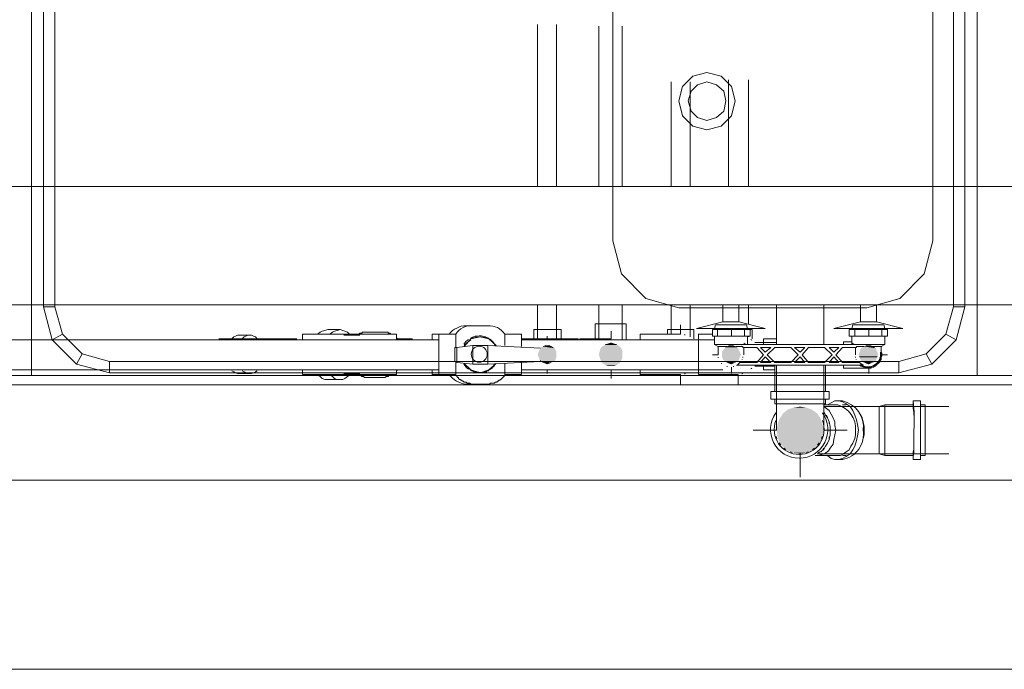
# Model space of a CAD drawing. Header units: millimetres. Extents: x 352 to 350573, y -22 to 37733.
# Tile 65 of 214: x 52461 to 54542, y 7552 to 8925. Entities that reach past the tile are written whole.
import ezdxf

# ---------------------------------------------------------------- set-up
doc = ezdxf.new("R2010")
doc.units = ezdxf.units.MM
for name, color, linetype, true_color in [('PDF$_83$-$Floor$Plan$-$В_Этаж$01_Сводный$A-DETL-MBND', 7, 'Continuous', 0xdd3700), ('PDF$_83$-$Floor$Plan$-$В_Этаж$01_Сводный$P-PIPE-CNTR', 150, 'Continuous', 0x007fff), ('PDF$_83$new_ifc_RVT-1-В_Этаж$01_Сводный$A-WALL', 7, 'Continuous', 0xdddd6e), ('PDF$_83$new_ifc_RVT-1-В_Этаж$01_Сводный$I-FURN', 7, 'Continuous', 0xbababa)]:
    doc.layers.add(name, color=color, linetype=linetype, true_color=true_color)
for name, color, linetype in [('PDF$_83$-$Floor$Plan$-$В_Этаж$01_Сводный$M-EQPM', 2, 'Continuous'), ('PDF$_83$-$Floor$Plan$-$В_Этаж$01_Сводный$M-HVAC-DUCT', 5, 'Continuous'), ('PDF$_83$-$Floor$Plan$-$В_Этаж$01_Сводный$P-PIPE', 3, 'Continuous')]:
    doc.layers.add(name, color=color, linetype=linetype)

msp = doc.modelspace()

# ---------------------------------------------------------------- linework, layer by layer
at = {"layer": 'PDF$_83$-$Floor$Plan$-$В_Этаж$01_Сводный$A-DETL-MBND', "color": 220, "lineweight": 0, "true_color": 0xff00bf}
for points in [[(53555.8, 8914.6), (53555.8, 8572.5)], [(53595.5, 8572.5), (53595.5, 8914.6)], [(53555.8, 8321.9), (53555.8, 8250.3)], [(53595.5, 8250.3), (53595.5, 8321.9)], [(53605.5, 8250.3), (53605.5, 8270.1), (53575.7, 8270.1), (53547.8, 8270.1), (53547.8, 8250.3)]]:
    msp.add_lwpolyline(points, dxfattribs=at)
at = {"layer": 'PDF$_83$-$Floor$Plan$-$В_Этаж$01_Сводный$A-DETL-MBND', "color": 150, "lineweight": 0, "true_color": 0x007fff}
for points in [[(53685.1, 8910.7), (53685.1, 8572.5)], [(53734.8, 8572.5), (53734.8, 8910.7)], [(53685.1, 8321.9), (53685.1, 8250.3)], [(53734.8, 8248.3), (53734.8, 8321.9)], [(53742.7, 8248.3), (53742.7, 8282.1), (53710.9, 8282.1), (53677.1, 8282.1), (53677.1, 8250.3)], [(53718.9, 8184.6), (53716.9, 8184.6), (53714.9, 8184.6), (53712.9, 8184.6), (53710.9, 8184.6)]]:
    msp.add_lwpolyline(points, dxfattribs=at)
at = {"layer": 'PDF$_83$-$Floor$Plan$-$В_Этаж$01_Сводный$A-DETL-MBND', "color": 5, "lineweight": 0}
for points in [[(53838.2, 8793.3), (53838.2, 8572.5)], [(53878, 8572.5), (53878, 8793.3)], [(53838.2, 8321.9), (53838.2, 8260.2)], [(53878, 8254.2), (53878, 8321.9)], [(53886, 8250.3), (53886, 8270.1), (53858.1, 8270.1), (53830.3, 8270.1), (53830.3, 8260.2)]]:
    msp.add_lwpolyline(points, dxfattribs=at)
at = {"layer": 'PDF$_83$-$Floor$Plan$-$В_Этаж$01_Сводный$A-DETL-MBND', "color": 1, "lineweight": 0}
for points in [[(53959.6, 8797.3), (53959.6, 8572.5)], [(54001.3, 8572.5), (54001.3, 8797.3)], [(54001.3, 8282.1), (54001.3, 8321.9)], [(54009.3, 8250.3), (54009.3, 8270.1), (53999.3, 8270.1)], [(54001.3, 8270.1), (54001.3, 8272.1)], [(54001.3, 8254.2), (54001.3, 8256.2)]]:
    msp.add_lwpolyline(points, dxfattribs=at)
at = {"layer": 'PDF$_83$-$Floor$Plan$-$В_Этаж$01_Сводный$A-DETL-MBND', "lineweight": 0}
for points in [[(54234.1, 8057.3), (54232.1, 8045.4), (54230.1, 8035.4), (54226.1, 8023.5), (54222.1, 8015.5), (54216.2, 8007.6), (54208.2, 8001.6), (54200.2, 7997.6), (54192.3, 7995.6), (54184.3, 7995.6), (54176.4, 7997.6), (54168.4, 8003.6), (54176.4, 7997.6), (54184.3, 7995.6), (54192.3, 7995.6), (54200.2, 7997.6), (54208.2, 8001.6), (54216.2, 8007.6), (54222.1, 8015.5), (54226.1, 8023.5), (54230.1, 8035.4), (54232.1, 8045.4), (54234.1, 8057.3), (54232.1, 8069.2), (54230.1, 8079.2), (54226.1, 8089.1), (54222.1, 8099.1), (54216.2, 8107), (54208.2, 8113), (54200.2, 8117), (54192.3, 8119), (54184.3, 8119), (54176.4, 8115), (54168.4, 8111), (54176.4, 8115), (54184.3, 8119), (54192.3, 8119), (54200.2, 8117), (54208.2, 8113), (54216.2, 8107), (54222.1, 8099.1), (54226.1, 8089.1), (54230.1, 8079.2), (54232.1, 8069.2)], [(54190.3, 8119), (54200.2, 8119)], [(54186.3, 8057.3), (54184.3, 8047.4), (54182.3, 8037.4), (54180.4, 8027.5), (54174.4, 8019.5), (54170.4, 8013.5), (54162.5, 8007.6), (54156.5, 8005.6), (54148.5, 8003.6), (54142.6, 8003.6), (54148.5, 8003.6), (54156.5, 8005.6), (54162.5, 8007.6), (54170.4, 8013.5), (54174.4, 8019.5), (54180.4, 8027.5), (54182.3, 8037.4), (54184.3, 8047.4), (54186.3, 8057.3), (54184.3, 8067.2), (54184.3, 8075.2), (54180.4, 8083.2), (54176.4, 8091.1), (54172.4, 8099.1), (54166.4, 8103.1), (54160.5, 8107), (54166.4, 8103.1), (54172.4, 8099.1), (54176.4, 8091.1), (54180.4, 8083.2), (54184.3, 8075.2), (54184.3, 8067.2)], [(54160.5, 8111), (54190.3, 8111)], [(54200.2, 8111), (54208.2, 8111)], [(54172.4, 8037.4), (54168.4, 8029.5), (54164.4, 8023.5), (54160.5, 8017.5), (54154.5, 8011.6), (54148.5, 8009.6), (54152.5, 8011.6), (54148.5, 8009.6), (54154.5, 8011.6), (54160.5, 8017.5), (54164.4, 8023.5), (54168.4, 8029.5), (54172.4, 8037.4), (54174.4, 8047.4), (54174.4, 8055.3), (54174.4, 8065.3), (54172.4, 8075.2), (54168.4, 8083.2), (54164.4, 8089.1), (54160.5, 8097.1), (54160.5, 8095.1), (54160.5, 8097.1), (54164.4, 8089.1), (54168.4, 8083.2), (54172.4, 8075.2), (54174.4, 8065.3), (54174.4, 8057.3), (54174.4, 8047.4), (54172.4, 8037.4), (54172.4, 8043.4)], [(54166.4, 8089.1), (54168.4, 8085.1)], [(54246, 8057.3), (54246, 8047.4), (54244, 8039.4), (54242, 8031.4), (54238, 8023.5), (54242, 8031.4), (54244, 8039.4), (54246, 8047.4), (54246, 8057.3), (54246, 8065.3), (54244, 8075.2), (54242, 8083.2), (54238, 8091.1), (54242, 8083.2), (54244, 8075.2), (54246, 8065.3)], [(54228.1, 8057.3), (54228.1, 8047.4), (54226.1, 8039.4), (54222.1, 8029.5), (54218.2, 8023.5), (54214.2, 8015.5), (54208.2, 8011.6), (54202.2, 8007.6), (54196.3, 8003.6), (54190.3, 8003.6), (54148.5, 8003.6), (54190.3, 8003.6), (54196.3, 8003.6), (54202.2, 8007.6), (54208.2, 8011.6), (54214.2, 8015.5), (54218.2, 8023.5), (54222.1, 8029.5), (54226.1, 8039.4), (54228.1, 8047.4)], [(54172.4, 8075.2), (54172.4, 8071.2)], [(54160.5, 8019.5), (54158.5, 8015.5)], [(54168.4, 8029.5), (54166.4, 8025.5)], [(54200.2, 7995.6), (54190.3, 7995.6)], [(54208.2, 8003.6), (54200.2, 8003.6)]]:
    msp.add_lwpolyline(points, close=True, dxfattribs=at)
for points in [[(54200.2, 7995.6, 0.414214), (54244, 8057.3, 0.3945), (54200.2, 8119, -0.3945), (54244, 8057.3, -0.414214)], [(54228.1, 8057.3, 0.345038), (54190.3, 8111, -0.345038)]]:
    msp.add_lwpolyline(points, format="xyb", close=True, dxfattribs=at)
msp.add_lwpolyline([(54349.4, 8119, -0.045361), (54351.4, 8057.3), (54351.4, 8045.4), (54351.4, 8035.4), (54351.4, 8023.5), (54351.4, 8015.5), (54351.4, 8007.6), (54349.4, 8001.6), (54349.4, 7997.6), (54349.4, 7995.6), (54349.4, 7997.6), (54349.4, 8003.6), (54289.8, 8003.6), (54277.8, 8007.6), (54277.8, 8009.6), (54277.8, 8011.6), (54277.8, 8013.5), (54277.8, 8015.5), (54277.8, 8019.5), (54277.8, 8025.5), (54277.8, 8029.5), (54277.8, 8037.4), (54277.8, 8043.4), (54277.8, 8051.3), (54277.8, 8061.3), (54277.8, 8071.2), (54277.8, 8075.2), (54277.8, 8081.2), (54277.8, 8085.1), (54277.8, 8089.1), (54277.8, 8095.1), (54277.8, 8099.1), (54277.8, 8101.1), (54277.8, 8103.1), (54277.8, 8105), (54277.8, 8107), (54289.8, 8111), (54349.4, 8111)], format="xyb", dxfattribs=at)
for points in [[(54349.4, 7995.6), (54365.3, 7995.6), (54365.3, 7999.6), (54365.3, 8003.6), (54365.3, 8009.6), (54365.3, 8017.5), (54365.3, 8025.5), (54365.3, 8035.4), (54365.3, 8045.4), (54365.3, 8057.3), (54365.3, 8067.2), (54365.3, 8077.2), (54365.3, 8087.1), (54365.3, 8097.1), (54365.3, 8105), (54365.3, 8111), (54365.3, 8115), (54365.3, 8117), (54365.3, 8119), (54349.4, 8119), (54349.4, 8117), (54349.4, 8115), (54349.4, 8111), (54349.4, 8109), (54349.4, 8107), (54349.4, 8103.1), (54351.4, 8095.1), (54351.4, 8089.1)], [(54160.5, 8107), (54222.1, 8107), (54224.1, 8107), (54226.1, 8107), (54228.1, 8107), (54230.1, 8107), (54232.1, 8107), (54234.1, 8107), (54236.1, 8107), (54238, 8107), (54240, 8107), (54242, 8107), (54244, 8107), (54246, 8107), (54248, 8107), (54250, 8107), (54252, 8107), (54254, 8107), (54255.9, 8107), (54257.9, 8107), (54277.8, 8107)], [(54425, 8107), (54277.8, 8107), (54277.8, 8093.1), (54277.8, 8083.2)], [(54277.8, 8107), (54277.8, 8107)], [(54289.8, 8003.6), (54289.8, 8007.6), (54289.8, 8011.6), (54289.8, 8015.5), (54289.8, 8023.5), (54289.8, 8029.5), (54289.8, 8039.4), (54289.8, 8047.4), (54289.8, 8057.3), (54289.8, 8067.2), (54289.8, 8075.2), (54289.8, 8083.2), (54289.8, 8091.1), (54289.8, 8099.1), (54289.8, 8103.1), (54289.8, 8107), (54289.8, 8109), (54289.8, 8111)], [(54365.3, 8003.6), (54375.3, 8003.6), (54375.3, 8007.6), (54375.3, 8011.6), (54375.3, 8015.5), (54375.3, 8023.5), (54375.3, 8029.5), (54375.3, 8039.4), (54375.3, 8047.4), (54375.3, 8057.3), (54375.3, 8067.2), (54375.3, 8075.2), (54375.3, 8083.2), (54375.3, 8091.1), (54375.3, 8097.1), (54375.3, 8103.1), (54375.3, 8107), (54375.3, 8109), (54375.3, 8111), (54365.3, 8111)], [(54277.8, 8081.2), (54277.8, 8069.2), (54277.8, 8057.3), (54277.8, 8043.4), (54277.8, 8031.4), (54277.8, 8021.5), (54277.8, 8007.6), (54425, 8007.6)], [(54349.4, 8003.6), (54349.4, 8007.6), (54349.4, 8011.6), (54351.4, 8017.5), (54351.4, 8025.5)], [(54277.8, 8007.6), (54257.9, 8007.6), (54255.9, 8007.6), (54254, 8007.6), (54252, 8007.6), (54250, 8007.6), (54248, 8007.6), (54246, 8007.6), (54244, 8007.6), (54242, 8007.6), (54240, 8007.6), (54238, 8007.6), (54236.1, 8007.6), (54234.1, 8007.6), (54232.1, 8007.6), (54230.1, 8007.6), (54228.1, 8007.6), (54226.1, 8007.6), (54224.1, 8007.6), (54222.1, 8007.6), (54146.5, 8007.6)], [(54277.8, 8007.6), (54277.8, 8007.6)]]:
    msp.add_lwpolyline(points, dxfattribs=at)
at = {"layer": 'PDF$_83$-$Floor$Plan$-$В_Этаж$01_Сводный$M-EQPM', "lineweight": 0}
for points in [[(53965.5, 8256.2), (53965.5, 8270.1), (53993.4, 8270.1), (54005.3, 8270.1), (54005.3, 8256.2), (53993.4, 8256.2), (53965.5, 8256.2), (53935.7, 8256.2), (53925.7, 8256.2), (53925.7, 8270.1), (53935.7, 8270.1), (53965.5, 8270.1)], [(53999.3, 8270.1), (53999.3, 8272.1), (53997.4, 8280.1), (53931.7, 8280.1), (53929.7, 8272.1), (53929.7, 8270.1)], [(53999.3, 8272.1), (53929.7, 8272.1)], [(53935.7, 8256.2), (53935.7, 8270.1)], [(53993.4, 8270.1), (53993.4, 8256.2)], [(54255.9, 8256.2), (54255.9, 8270.1), (54283.8, 8270.1), (54295.7, 8270.1), (54295.7, 8256.2), (54283.8, 8256.2), (54255.9, 8256.2), (54226.1, 8256.2), (54214.2, 8256.2), (54214.2, 8270.1), (54226.1, 8270.1), (54255.9, 8270.1)], [(54289.8, 8270.1), (54289.8, 8272.1), (54287.8, 8280.1), (54222.1, 8280.1), (54220.1, 8272.1), (54220.1, 8270.1)], [(54289.8, 8272.1), (54220.1, 8272.1)], [(54226.1, 8256.2), (54226.1, 8270.1)], [(54283.8, 8270.1), (54283.8, 8256.2)], [(53929.7, 8256.2), (53929.7, 8238.3), (53937.7, 8234.3), (53937.7, 8216.4)], [(53999.3, 8238.3), (53999.3, 8256.2)], [(54220.1, 8256.2), (54220.1, 8238.3)], [(54281.8, 8216.4), (54281.8, 8234.3), (54289.8, 8238.3), (54289.8, 8256.2)], [(54289.8, 8238.3), (54222.1, 8238.3), (53997.4, 8238.3), (53929.7, 8238.3)], [(53955.6, 8234.3), (53937.7, 8234.3)], [(54246, 8234.3), (54230.1, 8234.3), (54230.1, 8232.3), (54200.2, 8232.3), (54186.3, 8216.4), (54200.2, 8200.5), (54236.1, 8200.5), (54244, 8194.6), (53977.5, 8194.6), (53983.4, 8200.5), (54019.2, 8200.5), (54033.2, 8216.4), (54019.2, 8232.3), (53989.4, 8232.3), (53989.4, 8234.3), (53975.5, 8234.3)], [(53991.4, 8216.4), (53991.4, 8232.3)], [(53997.4, 8238.3), (53997.4, 8238.3)], [(54222.1, 8238.3), (54222.1, 8238.3)], [(54228.1, 8232.3), (54228.1, 8216.4)], [(54281.8, 8234.3), (54263.9, 8234.3)]]:
    msp.add_lwpolyline(points, dxfattribs=at)
for points in [[(54049.1, 8232.3), (54037.1, 8222.4), (54027.2, 8232.3)], [(54057, 8200.5), (54041.1, 8216.4), (54057, 8232.3), (54090.8, 8232.3), (54106.8, 8216.4), (54090.8, 8200.5)], [(54110.7, 8222.4), (54098.8, 8232.3), (54120.7, 8232.3)], [(54128.6, 8200.5), (54114.7, 8216.4), (54128.6, 8232.3), (54162.5, 8232.3), (54178.4, 8216.4), (54162.5, 8200.5)], [(54172.4, 8232.3), (54192.3, 8232.3), (54182.3, 8222.4)], [(54027.2, 8200.5), (54037.1, 8212.5), (54049.1, 8200.5)], [(54098.8, 8200.5), (54110.7, 8212.5), (54120.7, 8200.5)], [(54172.4, 8200.5), (54182.3, 8212.5), (54192.3, 8200.5)]]:
    msp.add_lwpolyline(points, close=True, dxfattribs=at)
for centre, radius, start, end in [((53683.4, 9022.3), 841.2, 291.1263, 291.7259), ((54531.9, 9022.3), 841.2, 248.2741, 248.8737), ((53963.4, 8217.8), 26.8, 193.3262, 196.6778), ((53963.4, 8217.8), 26.9, 335.562, 337.6039), ((53963.4, 8217.8), 26.9, 344.6903, 346.2063), ((53963.4, 8217.8), 26.9, 345.7392, 347.7828), ((54253.9, 8217.8), 26.9, 192.2172, 194.2608), ((54253.9, 8217.8), 26.9, 193.7937, 195.3097), ((54253.9, 8217.8), 26.9, 202.3961, 204.438), ((54253.9, 8217.8), 26.8, 343.3222, 346.6738), ((53963.4, 8217.8), 26.9, 225, 226.6751), ((53963.4, 8217.8), 26.8, 253.3222, 256.6738), ((53963.4, 8217.8), 26.9, 282.2011, 285.001), ((53963.4, 8217.8), 26.9, 298.2849, 304.2604), ((54253.9, 8217.8), 26.8, 235.7386, 241.9964), ((54253.9, 8217.8), 26.9, 247.7032, 251.1525), ((54253.9, 8217.8), 26.9, 254.9988, 260.3591), ((54253.9, 8217.8), 26.9, 283.7275, 287.0672), ((54253.9, 8217.8), 26.9, 313.3249, 315)]:
    msp.add_arc(centre, radius, start, end, dxfattribs=at)
at = {"layer": 'PDF$_83$-$Floor$Plan$-$В_Этаж$01_Сводный$M-HVAC-DUCT', "lineweight": 0}
msp.add_lwpolyline([(51648.2, 8321.9), (55238.6, 8321.9), (55238.6, 8572.5), (51648.2, 8572.5)], close=True, dxfattribs=at)
at = {"layer": 'PDF$_83$-$Floor$Plan$-$В_Этаж$01_Сводный$P-PIPE', "color": 150, "lineweight": 0, "true_color": 0x007fff}
for points in [[(53947.6, 8321.9), (53947.6, 8286.1), (53891.9, 8272.1), (53929.7, 8272.1), (53929.7, 8270.1)], [(53999.3, 8272.1), (54037.1, 8272.1), (53981.4, 8286.1), (53981.4, 8321.9)], [(53947.6, 8286.1), (53981.4, 8286.1)], [(54001.3, 8270.1), (54001.3, 8272.1)], [(53046.5, 8250.3), (52881.4, 8250.3)], [(52881.4, 8250.3), (52881.4, 8250.3)], [(52963, 8250.3), (52959, 8254.2), (52955, 8256.2), (52951.1, 8258.2), (52947.1, 8258.2), (52925.2, 8258.2), (52921.2, 8258.2), (52917.2, 8256.2), (52913.3, 8254.2), (52909.3, 8250.3)], [(52947.1, 8258.2), (52943.1, 8258.2), (52939.1, 8256.2), (52935.1, 8254.2), (52931.2, 8250.3)], [(52982.9, 8248.3), (52953, 8248.3)], [(53046.5, 8250.3), (53046.5, 8250.3)], [(53175.8, 8260.2), (53177.8, 8260.2), (53179.8, 8262.2), (53181.8, 8262.2), (53183.8, 8262.2), (53185.8, 8264.2), (53187.8, 8264.2), (53189.8, 8264.2), (53191.7, 8264.2), (53193.7, 8264.2), (53195.7, 8264.2), (53197.7, 8264.2)], [(53225.6, 8264.2), (53227.5, 8264.2), (53229.5, 8264.2), (53231.5, 8264.2), (53233.5, 8264.2), (53235.5, 8264.2), (53237.5, 8264.2), (53239.5, 8264.2), (53239.5, 8262.2), (53241.5, 8262.2), (53243.5, 8262.2), (53245.4, 8260.2), (53247.4, 8260.2)], [(53257.4, 8252.2), (53259.4, 8250.3)], [(53710.9, 8250.3), (53645.3, 8250.3), (53645.3, 8248.3)], [(54001.3, 8254.2), (54001.3, 8256.2)], [(52881.4, 8184.6), (53046.5, 8184.6)], [(52881.4, 8184.6), (52881.4, 8184.6)], [(52909.3, 8182.6), (52913.3, 8180.6), (52917.2, 8178.6), (52921.2, 8176.7), (52925.2, 8176.7), (52947.1, 8176.7), (52951.1, 8176.7), (52955, 8178.6), (52959, 8180.6), (52963, 8182.6)], [(52931.2, 8182.6), (52935.1, 8180.6), (52939.1, 8178.6), (52943.1, 8176.7), (52947.1, 8176.7)], [(52953, 8184.6), (52982.9, 8184.6)], [(53046.5, 8184.6), (53046.5, 8184.6)], [(53259.4, 8184.6), (53257.4, 8182.6)], [(53645.3, 8184.6), (53710.9, 8184.6)], [(53645.3, 8184.6), (53645.3, 8184.6)], [(53197.7, 8168.7), (53195.7, 8168.7), (53193.7, 8168.7), (53191.7, 8168.7), (53189.8, 8168.7), (53187.8, 8170.7), (53185.8, 8170.7), (53183.8, 8170.7), (53181.8, 8172.7), (53179.8, 8172.7), (53177.8, 8172.7), (53175.8, 8174.7)], [(53247.4, 8174.7), (53245.4, 8172.7), (53243.5, 8172.7), (53241.5, 8172.7), (53239.5, 8170.7), (53237.5, 8170.7), (53235.5, 8170.7), (53233.5, 8168.7), (53231.5, 8168.7), (53229.5, 8168.7), (53227.5, 8168.7), (53225.6, 8168.7)]]:
    msp.add_lwpolyline(points, dxfattribs=at)
at = {"layer": 'PDF$_83$-$Floor$Plan$-$В_Этаж$01_Сводный$P-PIPE', "color": 22, "lineweight": 0, "true_color": 0xdd3700}
for points in [[(54061, 8321.9), (54061, 8238.3)], [(54160.5, 8238.3), (54160.5, 8321.9)], [(54057, 8194.6), (54057, 8138.9)], [(54061, 8194.6), (54061, 8109), (54061, 8107), (54061, 8105), (54061, 8103.1), (54061, 8101.1), (54061, 8099.1), (54061, 8097.1), (54061, 8095.1), (54061, 8093.1), (54061, 8091.1), (54061, 8089.1), (54061, 8087.1), (54061, 8085.1), (54061, 8083.2), (54061, 8081.2), (54061, 8079.2), (54061, 8077.2), (54061, 8075.2), (54061, 8073.2), (54061, 8071.2), (54061, 8069.2), (54061, 8067.2), (54061, 8065.3), (54061, 8063.3), (54061, 8061.3), (54061, 8059.3), (54061, 8057.3)], [(54160.5, 8057.3), (54160.5, 8059.3), (54160.5, 8061.3), (54160.5, 8063.3), (54160.5, 8065.3), (54160.5, 8067.2), (54160.5, 8069.2), (54160.5, 8071.2), (54160.5, 8073.2), (54160.5, 8075.2), (54160.5, 8077.2), (54160.5, 8079.2), (54160.5, 8081.2), (54160.5, 8083.2), (54160.5, 8085.1), (54160.5, 8087.1), (54160.5, 8089.1), (54160.5, 8091.1), (54160.5, 8093.1), (54160.5, 8095.1), (54160.5, 8097.1), (54160.5, 8099.1), (54160.5, 8101.1), (54160.5, 8103.1), (54160.5, 8105), (54160.5, 8107), (54160.5, 8109), (54160.5, 8194.6)], [(54164.4, 8138.9), (54164.4, 8194.6)], [(54057, 8122.9), (54057, 8113), (54164.4, 8113), (54164.4, 8122.9)]]:
    msp.add_lwpolyline(points, dxfattribs=at)
at = {"layer": 'PDF$_83$-$Floor$Plan$-$В_Этаж$01_Сводный$P-PIPE', "color": 220, "lineweight": 0, "true_color": 0xff00bf}
for points in [[(54238, 8321.9), (54238, 8286.1), (54182.3, 8272.1), (54220.1, 8272.1), (54220.1, 8270.1)], [(54289.8, 8270.1), (54289.8, 8272.1), (54327.6, 8272.1), (54271.9, 8286.1), (54271.9, 8321.9)], [(54238, 8286.1), (54271.9, 8286.1)], [(53247.4, 8260.2), (53245.4, 8260.2), (53243.5, 8262.2), (53241.5, 8262.2), (53239.5, 8262.2), (53239.5, 8264.2), (53237.5, 8264.2), (53235.5, 8264.2), (53233.5, 8264.2), (53231.5, 8264.2), (53229.5, 8264.2), (53227.5, 8264.2), (53225.6, 8264.2), (53197.7, 8264.2), (53195.7, 8264.2), (53193.7, 8264.2), (53191.7, 8264.2), (53189.8, 8264.2), (53187.8, 8264.2), (53185.8, 8264.2), (53183.8, 8262.2), (53181.8, 8262.2), (53179.8, 8262.2), (53177.8, 8260.2), (53175.8, 8260.2)], [(53257.4, 8252.2), (53259.4, 8250.3), (53291.2, 8250.3)], [(53259.4, 8250.3), (53259.4, 8250.3)], [(53291.2, 8250.3), (53291.2, 8250.3)], [(53641.3, 8248.3), (53641.3, 8250.3), (53601.5, 8250.3), (53551.8, 8250.3), (53521.9, 8250.3)], [(54061, 8250.3), (54033.2, 8250.3), (54033.2, 8238.3)], [(54220.1, 8256.2), (54220.1, 8244.3), (54202.2, 8244.3), (54202.2, 8238.3)], [(54220.1, 8244.3), (54220.1, 8244.3)], [(54220.1, 8244.3), (54220.1, 8244.3)], [(54289.8, 8244.3), (54289.8, 8256.2)], [(54289.8, 8244.3), (54289.8, 8244.3)], [(54289.8, 8244.3), (54289.8, 8244.3)], [(54061, 8242.3), (54015.3, 8242.3)], [(54202.2, 8194.6), (54202.2, 8188.6), (54255.9, 8188.6), (54257.9, 8188.6), (54259.9, 8188.6), (54261.9, 8190.6), (54263.9, 8190.6), (54265.9, 8190.6), (54267.9, 8192.6), (54269.9, 8192.6), (54269.9, 8194.6), (54271.9, 8194.6), (54273.8, 8196.5), (54275.8, 8198.5), (54277.8, 8200.5), (54279.8, 8202.5), (54279.8, 8204.5), (54281.8, 8206.5), (54281.8, 8208.5), (54281.8, 8210.5), (54281.8, 8212.5), (54283.8, 8214.4), (54283.8, 8216.4), (54283.8, 8218.4), (54283.8, 8220.4), (54281.8, 8220.4), (54281.8, 8222.4), (54281.8, 8224.4)], [(54281.8, 8234.3), (54283.8, 8234.3)], [(53291.2, 8184.6), (53259.4, 8184.6), (53257.4, 8182.6)], [(53259.4, 8184.6), (53259.4, 8184.6)], [(53291.2, 8184.6), (53291.2, 8184.6)], [(53521.9, 8184.6), (53551.8, 8184.6), (53601.5, 8184.6), (53641.3, 8184.6)], [(53641.3, 8184.6), (53641.3, 8184.6)], [(54015.3, 8192.6), (54057, 8192.6)], [(54033.2, 8194.6), (54033.2, 8184.6), (54057, 8184.6)], [(54238, 8194.6), (54240, 8192.6)], [(54242, 8192.6), (54246, 8190.6)], [(54248, 8190.6), (54255.9, 8188.6)], [(53175.8, 8174.7), (53177.8, 8172.7), (53179.8, 8172.7), (53181.8, 8172.7), (53183.8, 8170.7), (53185.8, 8170.7), (53187.8, 8170.7), (53189.8, 8168.7), (53191.7, 8168.7), (53193.7, 8168.7), (53195.7, 8168.7), (53197.7, 8168.7), (53225.6, 8168.7), (53227.5, 8168.7), (53229.5, 8168.7), (53231.5, 8168.7), (53233.5, 8168.7), (53235.5, 8170.7), (53237.5, 8170.7), (53239.5, 8170.7), (53241.5, 8172.7), (53243.5, 8172.7), (53245.4, 8172.7), (53247.4, 8174.7)]]:
    msp.add_lwpolyline(points, dxfattribs=at)
at = {"layer": 'PDF$_83$-$Floor$Plan$-$В_Этаж$01_Сводный$P-PIPE', "color": 5, "lineweight": 0}
for points in [[(53157.9, 8260.2), (53153.9, 8264.2), (53148, 8266.2), (53144, 8268.2), (53138, 8270.1), (53112.2, 8270.1), (53106.2, 8268.2), (53100.2, 8266.2), (53096.3, 8264.2), (53090.3, 8260.2)], [(53138, 8270.1), (53132.1, 8268.2), (53126.1, 8266.2), (53122.1, 8264.2), (53116.2, 8260.2)], [(53436.4, 8278.1), (53438.4, 8278.1)], [(53257.4, 8248.3), (53257.4, 8260.2), (53058.5, 8260.2), (53058.5, 8248.3)], [(53179.8, 8258.2), (53146, 8258.2)], [(53346.9, 8260.2), (53333, 8260.2), (53333, 8248.3)], [(53426.5, 8254.2), (53424.5, 8254.2)], [(53428.5, 8254.2), (53430.4, 8254.2)], [(53858.1, 8260.2), (53772.6, 8260.2), (53772.6, 8248.3)], [(53058.5, 8184.6), (53058.5, 8174.7), (53257.4, 8174.7), (53257.4, 8184.6)], [(53333, 8184.6), (53333, 8174.7), (53346.9, 8174.7)], [(53772.6, 8184.6), (53772.6, 8174.7), (53858.1, 8174.7)], [(53090.3, 8174.7), (53096.3, 8170.7), (53100.2, 8166.7), (53106.2, 8164.7), (53112.2, 8164.7), (53138, 8164.7), (53144, 8164.7), (53148, 8166.7), (53153.9, 8170.7), (53157.9, 8172.7)], [(53116.2, 8174.7), (53122.1, 8170.7), (53126.1, 8166.7), (53132.1, 8164.7), (53138, 8164.7)], [(53146, 8176.7), (53179.8, 8176.7)], [(53424.5, 8180.6), (53426.5, 8180.6)], [(53430.4, 8180.6), (53428.5, 8178.6)], [(53440.4, 8154.8), (53438.4, 8154.8), (53436.4, 8154.8)]]:
    msp.add_lwpolyline(points, dxfattribs=at)
for points in [[(53418.5, 8278.1), (53404.6, 8278.1, 0.224866), (53368.8, 8260.2)], [(53368.8, 8174.7, 0.217), (53404.6, 8154.8), (53418.5, 8154.8)]]:
    msp.add_lwpolyline(points, format="xyb", dxfattribs=at)
at = {"layer": 'PDF$_83$-$Floor$Plan$-$В_Этаж$01_Сводный$P-PIPE', "color": 1, "lineweight": 0}
for points in [[(53486.1, 8260.2, 0.26679), (53450.3, 8278.1), (53418.5, 8278.1, 0.276984), (53382.7, 8260.2)], [(53449.7, 8252.4, 0.116871), (53432.3, 8256.6, -0.116871), (53450.3, 8252.2), (53452.3, 8250.3)], [(53454.1, 8249.8, -0.089278), (53463.9, 8240.2, 0.089278), (53454.3, 8250.3), (53460.3, 8244.3)], [(53452.3, 8182.6), (53450.3, 8182.6, -0.116871), (53432.3, 8179, 0.116871), (53449.7, 8183.1)], [(53460.3, 8188.6), (53454.3, 8184.6, 0.090608), (53464, 8195.5, -0.090608), (53454.1, 8185.7)]]:
    msp.add_lwpolyline(points, format="xyb", dxfattribs=at)
for points in [[(53346.9, 8248.3), (51833.1, 8248.3)], [(53382.7, 8232.3), (53382.7, 8260.2), (53346.9, 8260.2), (53346.9, 8174.7), (53382.7, 8174.7), (53382.7, 8172.7), (53384.7, 8172.7), (53384.7, 8170.7), (53386.7, 8168.7), (53388.7, 8168.7), (53388.7, 8166.7), (53390.7, 8164.7), (53392.6, 8164.7), (53392.6, 8162.7), (53394.6, 8162.7), (53396.6, 8160.7), (53398.6, 8160.7), (53400.6, 8158.7), (53402.6, 8158.7), (53404.6, 8158.7), (53406.6, 8156.8), (53408.6, 8156.8), (53410.5, 8156.8), (53412.5, 8156.8), (53414.5, 8154.8), (53416.5, 8154.8), (53418.5, 8154.8), (53450.3, 8154.8), (53452.3, 8154.8), (53454.3, 8154.8), (53456.3, 8156.8), (53458.3, 8156.8), (53460.3, 8156.8), (53462.3, 8156.8), (53464.3, 8156.8), (53466.2, 8158.7), (53468.2, 8158.7), (53470.2, 8158.7), (53470.2, 8160.7), (53472.2, 8160.7), (53474.2, 8162.7), (53476.2, 8162.7), (53476.2, 8164.7), (53478.2, 8164.7), (53480.2, 8166.7), (53482.2, 8168.7), (53484.1, 8170.7), (53486.1, 8172.7), (53486.1, 8174.7), (53521.9, 8174.7), (53521.9, 8200.5)], [(53468.2, 8236.3), (53452.3, 8250.3), (53434.4, 8254.2), (53414.5, 8250.3), (53400.6, 8234.3)], [(53408.6, 8244.3), (53414.5, 8248.3)], [(53414.5, 8250.3), (53418.5, 8252.2), (53420.5, 8252.2), (53434.4, 8254.2), (53448.3, 8252.2)], [(53450.3, 8252.2), (53450.3, 8252.2)], [(53521.9, 8234.3), (53521.9, 8260.2), (53486.1, 8260.2), (53486.1, 8236.3)], [(53929.7, 8248.3), (53521.9, 8248.3)], [(53925.7, 8260.2), (53895.9, 8260.2), (53895.9, 8216.4), (53895.9, 8174.7), (53979.5, 8174.7)], [(53384.7, 8200.5), (53380.7, 8202.5), (53380.7, 8232.3), (53384.7, 8232.3), (53384.7, 8200.5), (53418.5, 8196.5), (53418.5, 8236.3), (53384.7, 8232.3)], [(53400.6, 8236.3), (53406.6, 8242.3)], [(53418.5, 8236.3), (53450.3, 8236.3), (53450.3, 8196.5)], [(53561.7, 8230.4), (53450.3, 8236.3)], [(53462.3, 8242.3), (53466.2, 8236.3)], [(53561.7, 8230.4), (53561.7, 8230.4)], [(53561.7, 8230.4), (53561.7, 8230.4)], [(53561.7, 8204.5), (53561.7, 8202.5), (53450.3, 8196.5), (53418.5, 8196.5)], [(53561.7, 8202.5), (53561.7, 8202.5)], [(51833.1, 8184.6), (53346.9, 8184.6)], [(53382.7, 8174.7), (53382.7, 8200.5)], [(53406.6, 8190.6), (53400.6, 8198.5), (53414.5, 8184.6), (53434.4, 8178.6), (53452.3, 8184.6), (53468.2, 8198.5)], [(53420.5, 8182.6), (53418.5, 8182.6), (53414.5, 8184.6), (53408.6, 8188.6)], [(53450.3, 8182.6), (53450.3, 8182.6)], [(53466.2, 8196.5), (53462.3, 8190.6)], [(53486.1, 8198.5), (53486.1, 8174.7)], [(53521.9, 8184.6), (53947.6, 8184.6)], [(53448.3, 8180.6), (53434.4, 8178.6), (53420.5, 8180.6)]]:
    msp.add_lwpolyline(points, dxfattribs=at)
for points in [[(53409.4, 8249.1, 0.091477), (53399.8, 8238.9, -0.091477)], [(53430, 8256.5, 0.108182), (53414, 8252, -0.108182)], [(54008.8, 8246.8, 0.02009), (54006.3, 8249.2, -0.02009)], [(53449.2, 8217.8, 1), (53415.4, 8217.8, 1)], [(53399.8, 8196.7, 0.091477), (53409.4, 8186.4, -0.091477)], [(53414, 8183.5, 0.108182), (53430, 8179, -0.108182)], [(54006.7, 8186.7, 0.014621), (54008.5, 8188.4, -0.014621)], [(53987.5, 8176.2, 0.011767), (53989.4, 8176.7, -0.011767)]]:
    msp.add_lwpolyline(points, format="xyb", close=True, dxfattribs=at)
at = {"layer": 'PDF$_83$-$Floor$Plan$-$В_Этаж$01_Сводный$P-PIPE', "color": 5, "lineweight": 0}
for points in [[(53425.3, 8255.9, 0.010811), (53423.7, 8256.2, -0.010811)], [(53867.9, 8258.8, 0.010854), (53866.1, 8259.3, -0.010854)], [(53423.7, 8179.3, 0.010811), (53425.3, 8179.6, -0.010811)], [(53866.1, 8176.2, 0.011767), (53868.1, 8176.7, -0.011767)]]:
    msp.add_lwpolyline(points, format="xyb", close=True, dxfattribs=at)
at = {"layer": 'PDF$_83$-$Floor$Plan$-$В_Этаж$01_Сводный$P-PIPE', "lineweight": 0}
for points in [[(53722.8, 8238.3), (53699, 8238.3), (53722.8, 8238.3)], [(54273.8, 8212.5), (54236.1, 8212.5), (54273.8, 8212.5)], [(54273.8, 8212.5), (54236.1, 8212.5), (54273.8, 8212.5)]]:
    msp.add_lwpolyline(points, dxfattribs=at)
at = {"layer": 'PDF$_83$-$Floor$Plan$-$В_Этаж$01_Сводный$P-PIPE', "color": 220, "lineweight": 0, "true_color": 0xff00bf}
for points in [[(54236.3, 8194.9, 0.622317), (54282.7, 8217.8, 0.071332), (54281.5, 8225.9)], [(54238.2, 8195.9, 0.610772), (54280.7, 8217.8, 0.037407), (54280.4, 8221.8)]]:
    msp.add_lwpolyline(points, format="xyb", dxfattribs=at)
at = {"layer": 'PDF$_83$-$Floor$Plan$-$В_Этаж$01_Сводный$P-PIPE', "color": 22, "lineweight": 0, "true_color": 0xdd3700}
msp.add_lwpolyline([(54172.4, 8138.9), (54049.1, 8138.9), (54049.1, 8122.9), (54172.4, 8122.9)], close=True, dxfattribs=at)
for points in [[(54059.4, 8094, 0.610936), (54108.7, 7998, 0.61087), (54157.9, 8094)], [(54059.4, 8077.4, 0.525149), (54108.7, 8005.9, 0.525363), (54157.9, 8077.4)]]:
    msp.add_lwpolyline(points, format="xyb", dxfattribs=at)
for centre, start, end in [((54108.7, 8058.6), 196.65, 202.0108), ((54108.6, 8058.6), 337.9892, 343.35), ((54108.7, 8058.6), 213.4094, 219.6222), ((54108.7, 8058.6), 230.3778, 236.5906), ((54108.7, 8058.6), 303.4094, 309.6222), ((54108.7, 8058.6), 320.3778, 326.5906), ((54108.7, 8058.6), 247.9892, 253.35), ((54108.7, 8058.6), 286.65, 292.0108)]:
    msp.add_arc(centre, 50.7, start, end, dxfattribs=at)
at = {"layer": 'PDF$_83$-$Floor$Plan$-$В_Этаж$01_Сводный$P-PIPE', "transparency": 33554559}
for points in [[(53559.7, 8226.4), (53595.5, 8222.4), (53557.7, 8222.4)], [(53561.7, 8230.4), (53593.6, 8226.4), (53559.7, 8226.4)], [(53593.6, 8226.4), (53559.7, 8226.4), (53595.5, 8222.4)], [(53565.7, 8234.3), (53591.6, 8230.4), (53561.7, 8230.4)], [(53591.6, 8230.4), (53561.7, 8230.4), (53593.6, 8226.4)], [(53571.7, 8236.3), (53585.6, 8234.3), (53565.7, 8234.3)], [(53585.6, 8234.3), (53565.7, 8234.3), (53591.6, 8230.4)], [(53575.7, 8236.3), (53581.6, 8236.3), (53571.7, 8236.3)], [(53581.6, 8236.3), (53571.7, 8236.3), (53585.6, 8234.3)], [(53687, 8224.4), (53734.8, 8216.4), (53685.1, 8216.4)], [(53689, 8230.4), (53734.8, 8224.4), (53687, 8224.4)], [(53734.8, 8224.4), (53687, 8224.4), (53734.8, 8216.4)], [(53693, 8234.3), (53732.8, 8230.4), (53689, 8230.4)], [(53732.8, 8230.4), (53689, 8230.4), (53734.8, 8224.4)], [(53699, 8238.3), (53728.8, 8234.3), (53693, 8234.3)], [(53728.8, 8234.3), (53693, 8234.3), (53732.8, 8230.4)], [(53704.9, 8240.3), (53722.8, 8238.3), (53699, 8238.3)], [(53699, 8238.3), (53722.8, 8238.3), (53722.8, 8238.3)], [(53722.8, 8238.3), (53699, 8238.3), (53728.8, 8234.3)], [(53710.9, 8242.3), (53716.9, 8240.3), (53704.9, 8240.3)], [(53716.9, 8240.3), (53704.9, 8240.3), (53722.8, 8238.3)], [(53947.6, 8226.4), (53983.4, 8222.4), (53945.6, 8222.4)], [(53947.6, 8226.4), (53983.4, 8222.4), (53945.6, 8222.4)], [(53951.6, 8230.4), (53981.4, 8226.4), (53947.6, 8226.4)], [(53951.6, 8230.4), (53981.4, 8226.4), (53947.6, 8226.4)], [(53981.4, 8226.4), (53947.6, 8226.4), (53983.4, 8222.4)], [(53981.4, 8226.4), (53947.6, 8226.4), (53983.4, 8222.4)], [(53955.6, 8234.3), (53977.5, 8232.3), (53951.6, 8232.3)], [(53955.6, 8234.3), (53977.5, 8232.3), (53951.6, 8232.3)], [(53977.5, 8232.3), (53951.6, 8232.3), (53979.5, 8230.4)], [(53951.6, 8232.3), (53979.5, 8230.4), (53951.6, 8230.4)], [(53977.5, 8232.3), (53951.6, 8232.3), (53979.5, 8230.4)], [(53951.6, 8232.3), (53979.5, 8230.4), (53951.6, 8230.4)], [(53979.5, 8230.4), (53951.6, 8230.4), (53981.4, 8226.4)], [(53979.5, 8230.4), (53951.6, 8230.4), (53981.4, 8226.4)], [(53959.6, 8236.3), (53975.5, 8234.3), (53955.6, 8234.3)], [(53959.6, 8236.3), (53975.5, 8234.3), (53955.6, 8234.3)], [(53975.5, 8234.3), (53955.6, 8234.3), (53977.5, 8232.3)], [(53975.5, 8234.3), (53955.6, 8234.3), (53977.5, 8232.3)], [(53965.5, 8236.3), (53969.5, 8236.3), (53959.6, 8236.3)], [(53969.5, 8236.3), (53959.6, 8236.3), (53975.5, 8234.3)], [(53965.5, 8236.3), (53969.5, 8236.3), (53959.6, 8236.3)], [(53969.5, 8236.3), (53959.6, 8236.3), (53975.5, 8234.3)], [(54238, 8226.4), (54273.8, 8222.4), (54236.1, 8222.4)], [(54238, 8226.4), (54273.8, 8222.4), (54236.1, 8222.4)], [(54240, 8230.4), (54271.9, 8226.4), (54238, 8226.4)], [(54240, 8230.4), (54271.9, 8226.4), (54238, 8226.4)], [(54271.9, 8226.4), (54238, 8226.4), (54273.8, 8222.4)], [(54271.9, 8226.4), (54238, 8226.4), (54273.8, 8222.4)], [(54246, 8234.3), (54269.9, 8230.4), (54240, 8230.4)], [(54246, 8234.3), (54269.9, 8230.4), (54240, 8230.4)], [(54269.9, 8230.4), (54240, 8230.4), (54271.9, 8226.4)], [(54269.9, 8230.4), (54240, 8230.4), (54271.9, 8226.4)], [(54250, 8236.3), (54265.9, 8234.3), (54246, 8234.3)], [(54250, 8236.3), (54265.9, 8234.3), (54246, 8234.3)], [(54265.9, 8234.3), (54246, 8234.3), (54269.9, 8230.4)], [(54265.9, 8234.3), (54246, 8234.3), (54269.9, 8230.4)], [(54255.9, 8236.3), (54259.9, 8236.3), (54250, 8236.3)], [(54259.9, 8236.3), (54250, 8236.3), (54265.9, 8234.3)], [(54255.9, 8236.3), (54259.9, 8236.3), (54250, 8236.3)], [(54259.9, 8236.3), (54250, 8236.3), (54265.9, 8234.3)], [(53557.7, 8222.4), (53595.5, 8216.4), (53555.8, 8216.4)], [(53595.5, 8216.4), (53555.8, 8216.4), (53595.5, 8212.5)], [(53555.8, 8216.4), (53595.5, 8212.5), (53557.7, 8212.5)], [(53595.5, 8222.4), (53557.7, 8222.4), (53595.5, 8216.4)], [(53595.5, 8212.5), (53557.7, 8212.5), (53593.6, 8206.5)], [(53557.7, 8212.5), (53593.6, 8206.5), (53559.7, 8206.5)], [(53593.6, 8206.5), (53559.7, 8206.5), (53591.6, 8202.5)], [(53559.7, 8206.5), (53591.6, 8202.5), (53561.7, 8202.5)], [(53591.6, 8202.5), (53561.7, 8202.5), (53585.6, 8200.5)], [(53561.7, 8202.5), (53585.6, 8200.5), (53565.7, 8200.5)], [(53734.8, 8216.4), (53685.1, 8216.4), (53734.8, 8212.5)], [(53685.1, 8216.4), (53734.8, 8212.5), (53687, 8212.5)], [(53734.8, 8212.5), (53687, 8212.5), (53734.8, 8210.5)], [(53687, 8212.5), (53734.8, 8210.5), (53687, 8210.5)], [(53734.8, 8210.5), (53687, 8210.5), (53732.8, 8204.5)], [(53687, 8210.5), (53732.8, 8204.5), (53689, 8204.5)], [(53732.8, 8204.5), (53689, 8204.5), (53728.8, 8198.5)], [(53689, 8204.5), (53728.8, 8198.5), (53693, 8198.5)], [(53983.4, 8222.4), (53945.6, 8222.4), (53985.4, 8218.4)], [(53945.6, 8222.4), (53985.4, 8218.4), (53945.6, 8218.4)], [(53983.4, 8222.4), (53945.6, 8222.4), (53985.4, 8218.4)], [(53945.6, 8222.4), (53985.4, 8218.4), (53945.6, 8218.4)], [(53985.4, 8218.4), (53945.6, 8218.4), (53985.4, 8216.4)], [(53945.6, 8218.4), (53985.4, 8216.4), (53945.6, 8216.4)], [(53985.4, 8218.4), (53945.6, 8218.4), (53985.4, 8216.4)], [(53945.6, 8218.4), (53985.4, 8216.4), (53945.6, 8216.4)], [(53985.4, 8216.4), (53945.6, 8216.4), (53983.4, 8212.5)], [(53945.6, 8216.4), (53983.4, 8212.5), (53945.6, 8212.5)], [(53985.4, 8216.4), (53945.6, 8216.4), (53983.4, 8212.5)], [(53945.6, 8216.4), (53983.4, 8212.5), (53945.6, 8212.5)], [(53983.4, 8212.5), (53945.6, 8212.5), (53981.4, 8206.5)], [(53945.6, 8212.5), (53981.4, 8206.5), (53947.6, 8206.5)], [(53983.4, 8212.5), (53945.6, 8212.5), (53981.4, 8206.5)], [(53945.6, 8212.5), (53981.4, 8206.5), (53947.6, 8206.5)], [(53981.4, 8206.5), (53947.6, 8206.5), (53979.5, 8202.5)], [(53947.6, 8206.5), (53979.5, 8202.5), (53951.6, 8202.5)], [(53981.4, 8206.5), (53947.6, 8206.5), (53979.5, 8202.5)], [(53947.6, 8206.5), (53979.5, 8202.5), (53951.6, 8202.5)], [(53979.5, 8202.5), (53951.6, 8202.5), (53975.5, 8200.5)], [(53951.6, 8202.5), (53975.5, 8200.5), (53955.6, 8200.5)], [(53979.5, 8202.5), (53951.6, 8202.5), (53975.5, 8200.5)], [(53951.6, 8202.5), (53975.5, 8200.5), (53955.6, 8200.5)], [(54236.1, 8222.4), (54275.8, 8216.4), (54234.1, 8216.4)], [(54236.1, 8222.4), (54275.8, 8216.4), (54234.1, 8216.4)], [(54275.8, 8216.4), (54234.1, 8216.4), (54273.8, 8212.5)], [(54234.1, 8216.4), (54273.8, 8212.5), (54236.1, 8212.5)], [(54275.8, 8216.4), (54234.1, 8216.4), (54273.8, 8212.5)], [(54234.1, 8216.4), (54273.8, 8212.5), (54236.1, 8212.5)], [(54273.8, 8222.4), (54236.1, 8222.4), (54275.8, 8216.4)], [(54273.8, 8222.4), (54236.1, 8222.4), (54275.8, 8216.4)], [(54236.1, 8212.5), (54273.8, 8212.5), (54273.8, 8212.5)], [(54273.8, 8212.5), (54236.1, 8212.5), (54271.9, 8206.5)], [(54236.1, 8212.5), (54271.9, 8206.5), (54238, 8206.5)], [(54236.1, 8212.5), (54273.8, 8212.5), (54273.8, 8212.5)], [(54273.8, 8212.5), (54236.1, 8212.5), (54271.9, 8206.5)], [(54236.1, 8212.5), (54271.9, 8206.5), (54238, 8206.5)], [(54271.9, 8206.5), (54238, 8206.5), (54269.9, 8202.5)], [(54238, 8206.5), (54269.9, 8202.5), (54240, 8202.5)], [(54271.9, 8206.5), (54238, 8206.5), (54269.9, 8202.5)], [(54238, 8206.5), (54269.9, 8202.5), (54240, 8202.5)], [(54269.9, 8202.5), (54240, 8202.5), (54265.9, 8200.5)], [(54240, 8202.5), (54265.9, 8200.5), (54246, 8200.5)], [(54269.9, 8202.5), (54240, 8202.5), (54265.9, 8200.5)], [(54240, 8202.5), (54265.9, 8200.5), (54246, 8200.5)], [(53565.7, 8200.5), (53571.7, 8198.5), (53581.6, 8198.5)], [(53565.7, 8200.5), (53585.6, 8200.5), (53581.6, 8198.5)], [(53571.7, 8198.5), (53581.6, 8198.5), (53575.7, 8196.5)], [(53726.8, 8198.5), (53726.8, 8198.5), (53693, 8198.5)], [(53726.8, 8198.5), (53693, 8198.5), (53728.8, 8198.5)], [(53726.8, 8198.5), (53693, 8198.5), (53722.8, 8194.6)], [(53693, 8198.5), (53722.8, 8194.6), (53699, 8194.6)], [(53699, 8194.6), (53704.9, 8192.6), (53716.9, 8192.6)], [(53699, 8194.6), (53722.8, 8194.6), (53716.9, 8192.6)], [(53704.9, 8192.6), (53716.9, 8192.6), (53710.9, 8192.6)], [(53955.6, 8200.5), (53959.6, 8198.5), (53969.5, 8198.5)], [(53955.6, 8200.5), (53975.5, 8200.5), (53969.5, 8198.5)], [(53955.6, 8200.5), (53959.6, 8198.5), (53969.5, 8198.5)], [(53955.6, 8200.5), (53975.5, 8200.5), (53969.5, 8198.5)], [(53959.6, 8198.5), (53969.5, 8198.5), (53965.5, 8196.5)], [(53959.6, 8198.5), (53969.5, 8198.5), (53965.5, 8196.5)], [(54246, 8200.5), (54250, 8198.5), (54259.9, 8198.5)], [(54246, 8200.5), (54265.9, 8200.5), (54259.9, 8198.5)], [(54246, 8200.5), (54250, 8198.5), (54259.9, 8198.5)], [(54246, 8200.5), (54265.9, 8200.5), (54259.9, 8198.5)], [(54250, 8198.5), (54259.9, 8198.5), (54255.9, 8196.5)], [(54250, 8198.5), (54259.9, 8198.5), (54255.9, 8196.5)], [(54084.9, 8101.1), (54146.5, 8093.1), (54074.9, 8093.1)], [(54096.8, 8105), (54134.6, 8101.1), (54084.9, 8101.1)], [(54134.6, 8101.1), (54084.9, 8101.1), (54146.5, 8093.1)], [(54110.7, 8107), (54122.7, 8105), (54096.8, 8105)], [(54122.7, 8105), (54096.8, 8105), (54134.6, 8101.1)], [(54067, 8081.2), (54158.5, 8069.2), (54063, 8069.2)], [(54074.9, 8093.1), (54154.5, 8081.2), (54067, 8081.2)], [(54154.5, 8081.2), (54067, 8081.2), (54158.5, 8069.2)], [(54146.5, 8093.1), (54074.9, 8093.1), (54154.5, 8081.2)], [(54063, 8069.2), (54160.5, 8057.3), (54061, 8057.3)], [(54160.5, 8057.3), (54061, 8057.3), (54158.5, 8043.4)], [(54061, 8057.3), (54158.5, 8043.4), (54063, 8043.4)], [(54158.5, 8069.2), (54063, 8069.2), (54160.5, 8057.3)], [(54158.5, 8043.4), (54063, 8043.4), (54154.5, 8031.4)], [(54063, 8043.4), (54154.5, 8031.4), (54067, 8031.4)], [(54154.5, 8031.4), (54067, 8031.4), (54146.5, 8021.5)], [(54067, 8031.4), (54146.5, 8021.5), (54074.9, 8021.5)], [(54146.5, 8021.5), (54074.9, 8021.5), (54134.6, 8013.5)], [(54074.9, 8021.5), (54134.6, 8013.5), (54084.9, 8013.5)], [(54084.9, 8013.5), (54096.8, 8009.6), (54122.7, 8009.6)], [(54084.9, 8013.5), (54134.6, 8013.5), (54122.7, 8009.6)], [(54096.8, 8009.6), (54122.7, 8009.6), (54110.7, 8007.6)]]:
    msp.add_solid(points, dxfattribs=at)
at = {"layer": 'PDF$_83$-$Floor$Plan$-$В_Этаж$01_Сводный$P-PIPE-CNTR', "lineweight": 0}
for points in [[(53710.9, 8266.2), (53710.9, 8250.3)], [(53710.9, 8184.6), (53710.9, 8166.7)]]:
    msp.add_lwpolyline(points, close=True, dxfattribs=at)
at = {"layer": 'PDF$_83$-$Floor$Plan$-$В_Этаж$01_Сводный$P-PIPE-CNTR', "color": 5, "lineweight": 0}
for points in [[(53858.1, 8260.2), (53858.1, 8280.1)], [(53858.1, 8152.8), (53858.1, 8174.7)]]:
    msp.add_lwpolyline(points, dxfattribs=at)
at = {"layer": 'PDF$_83$-$Floor$Plan$-$В_Этаж$01_Сводный$P-PIPE-CNTR', "color": 220, "lineweight": 0, "true_color": 0xff00bf}
for points in [[(53575.7, 8250.3), (53575.7, 8256.2)], [(53575.7, 8176.7), (53575.7, 8184.6)], [(54255.9, 8188.6), (54255.9, 8176.7), (54255.9, 8190.6)]]:
    msp.add_lwpolyline(points, dxfattribs=at)
at = {"layer": 'PDF$_83$-$Floor$Plan$-$В_Этаж$01_Сводный$P-PIPE-CNTR', "lineweight": 0}
for points in [[(53925.7, 8216.4), (53937.7, 8216.4)], [(53965.5, 8176.7), (53965.5, 8190.6)]]:
    msp.add_lwpolyline(points, dxfattribs=at)
at = {"layer": 'PDF$_83$-$Floor$Plan$-$В_Этаж$01_Сводный$P-PIPE-CNTR', "color": 220, "lineweight": 0, "true_color": 0xff00bf}
msp.add_lwpolyline([(54295.7, 8216.4), (54281.8, 8216.4)], close=True, dxfattribs=at)
at = {"layer": 'PDF$_83$-$Floor$Plan$-$В_Этаж$01_Сводный$P-PIPE-CNTR', "color": 1, "lineweight": 0}
msp.add_lwpolyline([(53979.5, 8152.8), (53979.5, 8174.7)], dxfattribs=at)
at = {"layer": 'PDF$_83$-$Floor$Plan$-$В_Этаж$01_Сводный$P-PIPE-CNTR', "color": 22, "lineweight": 0, "true_color": 0xdd3700}
for points in [[(54011.3, 8057.3), (54061, 8057.3)], [(54160.5, 8057.3), (54210.2, 8057.3)], [(54110.7, 7957.8), (54110.7, 8007.6)]]:
    msp.add_lwpolyline(points, dxfattribs=at)
at = {"layer": 'PDF$_83$new_ifc_RVT-1-В_Этаж$01_Сводный$A-WALL', "lineweight": 0}
msp.add_lwpolyline([(56410.2, 7951.9), (52410, 7951.9), (52410, 7552.1), (56410.2, 7552.1)], close=True, dxfattribs=at)
at = {"layer": 'PDF$_83$new_ifc_RVT-1-В_Этаж$01_Сводный$I-FURN', "lineweight": 0}
for points in [[(52211.1, 9352.2), (52485.6, 9352.2), (52485.6, 8172.7), (52485.6, 9352.2), (54484.7, 9352.2), (54484.7, 8172.7), (54484.7, 9352.2), (56382.4, 9352.2), (56382.4, 8172.7)], [(52535.3, 8317.9), (52511.4, 8317.9)], [(54435, 8317.9), (54458.8, 8317.9)], [(52551.2, 8260.2), (52529.4, 8248.3)], [(54419.1, 8260.2), (54440.9, 8248.3)], [(52581.1, 8196.5), (52593, 8218.4)], [(52650.7, 8202.5), (52650.7, 8178.6)], [(54319.6, 8202.5), (54319.6, 8178.6)], [(54377.3, 8218.4), (54389.2, 8196.5)]]:
    msp.add_lwpolyline(points, dxfattribs=at)
for points in [[(52581.1, 8196.5), (52529.4, 8248.3), (52511.4, 8317.9), (52511.4, 9187.1), (52529.4, 9256.8), (52581.1, 9308.5), (52650.7, 9326.4), (54319.6, 9326.4), (54389.2, 9308.5), (54440.9, 9256.8), (54458.8, 9187.1), (54458.8, 8317.9), (54440.9, 8248.3), (54389.2, 8196.5), (54319.6, 8178.6), (52650.7, 8178.6)], [(52535.3, 9187.1), (52535.3, 8317.9), (52551.2, 8260.2), (52593, 8218.4), (52650.7, 8202.5), (54319.6, 8202.5), (54377.3, 8218.4), (54419.1, 8260.2), (54435, 8317.9), (54435, 9187.1), (54419.1, 9244.8), (54377.3, 9286.6), (54319.6, 9302.5), (52650.7, 9302.5), (52593, 9286.6), (52551.2, 9244.8)], [(53854.1, 8315.9), (54252, 8315.9), (54321.6, 8335.8), (54373.3, 8387.5), (54391.2, 8457.1), (54391.2, 9047.9), (54373.3, 9119.5), (54321.6, 9169.2), (54252, 9189.1), (53854.1, 9189.1), (53784.5, 9169.2), (53732.8, 9119.5), (53714.9, 9047.9), (53714.9, 8457.1), (53732.8, 8387.5), (53784.5, 8335.8)], [(53854.1, 8753.5), (53862.1, 8783.3), (53884, 8805.2), (53913.8, 8813.2), (53943.6, 8805.2), (53965.5, 8783.3), (53973.5, 8753.5), (53965.5, 8721.7), (53943.6, 8699.8), (53913.8, 8691.8), (53884, 8699.8), (53862.1, 8721.7)], [(53874, 8753.5), (53880, 8773.4), (53893.9, 8787.3), (53913.8, 8793.3), (53933.7, 8787.3), (53949.6, 8773.4), (53953.6, 8753.5), (53949.6, 8731.6), (53933.7, 8717.7), (53913.8, 8711.7), (53893.9, 8717.7), (53880, 8731.6)]]:
    msp.add_lwpolyline(points, close=True, dxfattribs=at)
at = {"layer": 'PDF$_83$new_ifc_RVT-1-В_Этаж$01_Сводный$I-FURN', "color": 133, "lineweight": 0, "true_color": 0x6edddd}
msp.add_lwpolyline([(56382.4, 8152.8), (56382.4, 8172.7), (52211.1, 8172.7), (52211.1, 8152.8)], close=True, dxfattribs=at)

doc.saveas('drawing.dxf')
